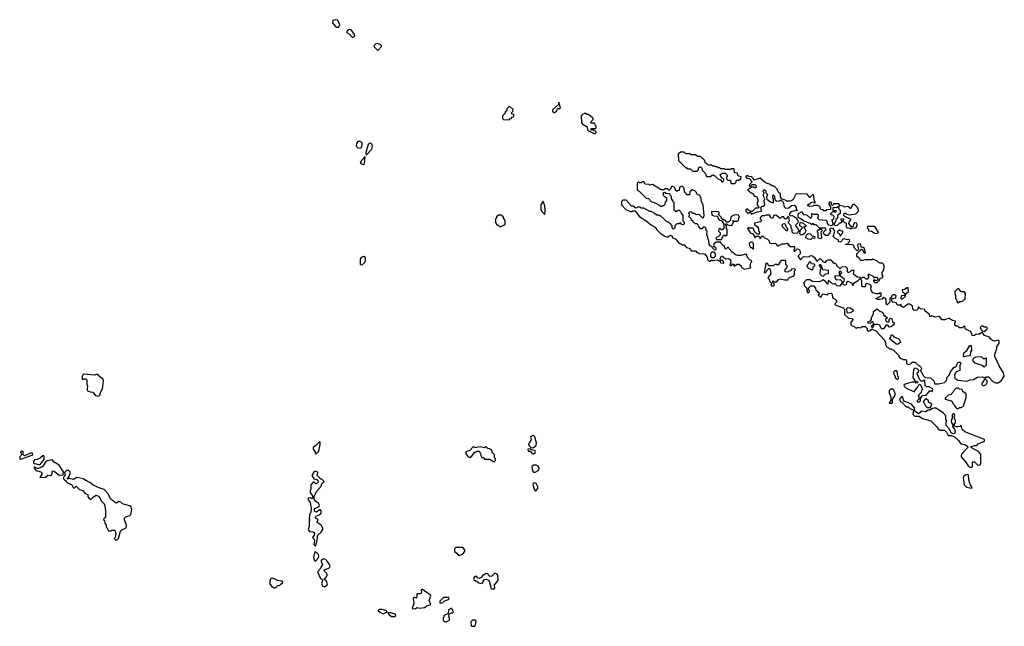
# Model space of a CAD drawing. Extents: x 2701205 to 2963787, y 496209 to 720276.
# Tile 7 of 154: x 2734100 to 2745357, y 641110 to 648042. Entities that reach past the tile are written whole.
import ezdxf

# ---------------------------------------------------------------- set-up
doc = ezdxf.new("R2010")
doc.units = 0

msp = doc.modelspace()

# ---------------------------------------------------------------- linework, layer by layer
at = {"layer": '0CON05XD'}
for points in [[(2737725, 647957), (2737745, 647958), (2737758, 647972), (2737760, 647985), (2737739, 648039), (2737705, 648042), (2737680, 648035), (2737678, 648008), (2737708, 647968), (2737725, 647957)], [(2737905, 647840), (2737930, 647855), (2737928, 647875), (2737888, 647925), (2737875, 647930), (2737854, 647926), (2737838, 647905), (2737840, 647895), (2737865, 647880), (2737905, 647840)], [(2738195, 647692), (2738238, 647735), (2738238, 647745), (2738226, 647755), (2738195, 647770), (2738172, 647765), (2738150, 647745), (2738155, 647730), (2738195, 647692)], [(2740205, 646980), (2740215, 646982), (2740235, 646993), (2740254, 647026), (2740275, 647027), (2740283, 647035), (2740265, 647100), (2740260, 647075), (2740197, 647015), (2740193, 646993), (2740205, 646980)], [(2739695, 646900), (2739702, 646908), (2739718, 646912), (2739732, 646928), (2739750, 646935), (2739748, 646958), (2739732, 646962), (2739720, 646975), (2739738, 646992), (2739740, 647015), (2739705, 647050), (2739692, 647048), (2739670, 647025), (2739668, 647002), (2739652, 646988), (2739648, 646972), (2739620, 646945), (2739620, 646915), (2739632, 646902), (2739695, 646900)], [(2740675, 646740), (2740690, 646755), (2740688, 646768), (2740672, 646772), (2740665, 646780), (2740635, 646780), (2740630, 646785), (2740635, 646800), (2740685, 646800), (2740690, 646805), (2740690, 646825), (2740682, 646832), (2740678, 646848), (2740665, 646860), (2740635, 646860), (2740630, 646865), (2740632, 646878), (2740658, 646902), (2740658, 646918), (2740645, 646930), (2740632, 646932), (2740605, 646960), (2740585, 646960), (2740575, 646970), (2740555, 646970), (2740548, 646962), (2740535, 646960), (2740520, 646945), (2740522, 646862), (2740542, 646842), (2740558, 646838), (2740588, 646818), (2740590, 646785), (2740602, 646772), (2740675, 646740)], [(2737995, 646573), (2738012, 646588), (2738016, 646626), (2738010, 646640), (2737984, 646656), (2737964, 646646), (2737952, 646628), (2737947, 646597), (2737965, 646580), (2737995, 646573)], [(2738065, 646500), (2738126, 646564), (2738133, 646595), (2738130, 646615), (2738115, 646630), (2738095, 646629), (2738084, 646615), (2738058, 646525), (2738060, 646500), (2738065, 646500)], [(2742275, 646170), (2742290, 646185), (2742290, 646205), (2742295, 646210), (2742325, 646210), (2742335, 646220), (2742345, 646220), (2742350, 646245), (2742320, 646255), (2742310, 646265), (2742305, 646290), (2742272, 646292), (2742270, 646335), (2742265, 646340), (2742235, 646340), (2742225, 646330), (2742165, 646330), (2742155, 646340), (2742115, 646340), (2742105, 646350), (2742085, 646350), (2742075, 646360), (2742055, 646360), (2742048, 646368), (2742025, 646370), (2742015, 646380), (2741975, 646380), (2741942, 646402), (2741928, 646438), (2741885, 646480), (2741855, 646480), (2741825, 646500), (2741775, 646500), (2741765, 646510), (2741725, 646510), (2741713, 646513), (2741695, 646530), (2741655, 646530), (2741630, 646505), (2741632, 646432), (2741715, 646350), (2741728, 646348), (2741735, 646340), (2741768, 646338), (2741795, 646310), (2741845, 646310), (2741860, 646325), (2741862, 646348), (2741872, 646358), (2741885, 646360), (2741900, 646345), (2741902, 646322), (2741938, 646288), (2741952, 646252), (2741995, 646250), (2742025, 646268), (2742049, 646259), (2742082, 646222), (2742108, 646218), (2742118, 646208), (2742125, 646190), (2742135, 646190), (2742150, 646205), (2742150, 646225), (2742132, 646232), (2742115, 646250), (2742108, 646272), (2742133, 646287), (2742165, 646290), (2742190, 646265), (2742188, 646252), (2742180, 646245), (2742182, 646222), (2742195, 646210), (2742228, 646208), (2742232, 646172), (2742275, 646170)], [(2738035, 646388), (2738043, 646397), (2738050, 646480), (2737994, 646415), (2738003, 646395), (2738035, 646388)], [(2742385, 645192), (2742460, 645205), (2742450, 645235), (2742460, 645265), (2742470, 645275), (2742468, 645288), (2742450, 645295), (2742420, 645325), (2742408, 645358), (2742385, 645360), (2742343, 645347), (2742307, 645347), (2742293, 645353), (2742241, 645391), (2742210, 645425), (2742205, 645440), (2742192, 645438), (2742175, 645420), (2742160, 645435), (2742158, 645458), (2742145, 645460), (2742120, 645485), (2742115, 645500), (2742065, 645500), (2742035, 645480), (2742032, 645452), (2742045, 645450), (2742060, 645435), (2742060, 645415), (2742055, 645410), (2742042, 645412), (2742020, 645435), (2742018, 645448), (2741995, 645458), (2741983, 645475), (2741980, 645515), (2741957, 645587), (2741958, 645625), (2741950, 645635), (2741950, 645655), (2741935, 645670), (2741915, 645670), (2741898, 645652), (2741882, 645652), (2741862, 645682), (2741858, 645698), (2741845, 645710), (2741825, 645710), (2741818, 645718), (2741802, 645722), (2741798, 645738), (2741782, 645752), (2741778, 645768), (2741752, 645792), (2741760, 645815), (2741752, 645822), (2741750, 645835), (2741765, 645850), (2741778, 645848), (2741792, 645832), (2741815, 645830), (2741825, 645820), (2741868, 645818), (2741905, 645780), (2741918, 645782), (2741926, 645804), (2741913, 645923), (2741890, 645975), (2741890, 646005), (2741882, 646012), (2741878, 646028), (2741868, 646038), (2741852, 646042), (2741842, 646052), (2741838, 646068), (2741818, 646088), (2741802, 646092), (2741795, 646100), (2741782, 646098), (2741760, 646075), (2741758, 646042), (2741725, 646040), (2741718, 646058), (2741700, 646075), (2741698, 646118), (2741675, 646140), (2741642, 646128), (2741638, 646092), (2741622, 646088), (2741615, 646080), (2741602, 646092), (2741588, 646128), (2741572, 646132), (2741565, 646140), (2741552, 646138), (2741538, 646102), (2741525, 646090), (2741505, 646110), (2741475, 646110), (2741465, 646100), (2741435, 646100), (2741335, 646160), (2741305, 646150), (2741295, 646160), (2741252, 646162), (2741235, 646190), (2741215, 646190), (2741205, 646180), (2741185, 646180), (2741175, 646190), (2741160, 646175), (2741160, 646095), (2741182, 646082), (2741262, 646002), (2741288, 645998), (2741322, 645962), (2741348, 645958), (2741352, 645952), (2741408, 645928), (2741425, 645910), (2741445, 645910), (2741452, 645918), (2741465, 645920), (2741480, 645935), (2741482, 645958), (2741500, 645975), (2741498, 646008), (2741482, 646012), (2741460, 646035), (2741462, 646068), (2741475, 646070), (2741485, 646060), (2741528, 646058), (2741532, 646042), (2741550, 646025), (2741550, 645995), (2741558, 645988), (2741560, 645975), (2741580, 645955), (2741580, 645875), (2741605, 645850), (2741635, 645870), (2741658, 645848), (2741662, 645832), (2741680, 645805), (2741680, 645745), (2741698, 645728), (2741698, 645712), (2741685, 645700), (2741672, 645702), (2741655, 645720), (2741642, 645718), (2741635, 645710), (2741612, 645708), (2741592, 645688), (2741590, 645665), (2741575, 645650), (2741560, 645665), (2741560, 645685), (2741550, 645695), (2741550, 645705), (2741532, 645712), (2741518, 645728), (2741505, 645730), (2741425, 645800), (2741415, 645800), (2741405, 645810), (2741385, 645810), (2741375, 645820), (2741365, 645820), (2741345, 645840), (2741332, 645842), (2741325, 645850), (2741305, 645850), (2741235, 645890), (2741205, 645890), (2741195, 645900), (2741165, 645900), (2741158, 645892), (2741145, 645890), (2741115, 645910), (2741095, 645910), (2741035, 645980), (2740995, 645980), (2740980, 645965), (2740980, 645925), (2741030, 645875), (2741068, 645858), (2741075, 645850), (2741105, 645850), (2741115, 645860), (2741138, 645858), (2741185, 645790), (2741195, 645790), (2741215, 645770), (2741227, 645767), (2741245, 645750), (2741255, 645750), (2741323, 645693), (2741355, 645680), (2741375, 645660), (2741380, 645645), (2741420, 645605), (2741475, 645570), (2741495, 645560), (2741515, 645560), (2741535, 645580), (2741545, 645580), (2741558, 645568), (2741560, 645555), (2741600, 645535), (2741635, 645490), (2741668, 645478), (2741675, 645470), (2741698, 645468), (2741725, 645440), (2741755, 645430), (2741782, 645402), (2741825, 645400), (2741842, 645382), (2741858, 645378), (2741865, 645370), (2741928, 645368), (2741958, 645328), (2741962, 645302), (2741985, 645280), (2742015, 645300), (2742025, 645290), (2742075, 645300), (2742108, 645278), (2742112, 645262), (2742145, 645260), (2742150, 645265), (2742148, 645278), (2742135, 645290), (2742112, 645292), (2742110, 645315), (2742125, 645340), (2742135, 645340), (2742155, 645322), (2742175, 645310), (2742202, 645312), (2742228, 645298), (2742232, 645265), (2742220, 645245), (2742222, 645232), (2742238, 645232), (2742245, 645250), (2742268, 645248), (2742260, 645235), (2742265, 645230), (2742275, 645230), (2742303, 645247), (2742325, 645250), (2742348, 645228), (2742352, 645212), (2742385, 645192)], [(2743905, 645040), (2743930, 645065), (2743932, 645078), (2743942, 645088), (2743970, 645095), (2743967, 645117), (2743960, 645125), (2743960, 645155), (2743980, 645185), (2743982, 645225), (2743977, 645247), (2743965, 645260), (2743935, 645260), (2743928, 645268), (2743915, 645270), (2743900, 645285), (2743862, 645302), (2743855, 645310), (2743845, 645300), (2743765, 645300), (2743735, 645290), (2743712, 645292), (2743700, 645315), (2743670, 645335), (2743672, 645368), (2743725, 645420), (2743738, 645408), (2743742, 645392), (2743755, 645380), (2743770, 645380), (2743758, 645428), (2743745, 645440), (2743722, 645442), (2743718, 645478), (2743695, 645480), (2743680, 645465), (2743690, 645415), (2743675, 645400), (2743645, 645430), (2743637, 645457), (2743625, 645470), (2743542, 645472), (2743542, 645478), (2743565, 645480), (2743580, 645495), (2743582, 645508), (2743590, 645515), (2743585, 645530), (2743565, 645528), (2743525, 645538), (2743505, 645530), (2743500, 645515), (2743485, 645500), (2743462, 645502), (2743460, 645525), (2743425, 645542), (2743402, 645565), (2743420, 645625), (2743400, 645655), (2743385, 645660), (2743370, 645655), (2743360, 645645), (2743368, 645625), (2743362, 645605), (2743335, 645578), (2743315, 645578), (2743297, 645587), (2743288, 645605), (2743300, 645630), (2743320, 645645), (2743315, 645660), (2743245, 645660), (2743205, 645700), (2743185, 645700), (2743175, 645710), (2743162, 645708), (2743155, 645700), (2743145, 645710), (2743062, 645742), (2743047, 645757), (2743002, 645782), (2743000, 645815), (2743010, 645830), (2743045, 645850), (2743052, 645822), (2743065, 645812), (2743085, 645818), (2743105, 645810), (2743145, 645770), (2743160, 645805), (2743150, 645815), (2743162, 645828), (2743175, 645820), (2743225, 645820), (2743230, 645795), (2743222, 645775), (2743235, 645760), (2743315, 645750), (2743330, 645735), (2743332, 645712), (2743345, 645700), (2743385, 645692), (2743400, 645705), (2743390, 645755), (2743408, 645772), (2743410, 645795), (2743395, 645810), (2743372, 645812), (2743370, 645825), (2743395, 645850), (2743415, 645850), (2743425, 645840), (2743440, 645855), (2743435, 645860), (2743402, 645862), (2743402, 645898), (2743445, 645900), (2743452, 645908), (2743465, 645910), (2743470, 645905), (2743462, 645898), (2743460, 645885), (2743480, 645865), (2743482, 645828), (2743450, 645805), (2743450, 645775), (2743432, 645758), (2743430, 645745), (2743410, 645715), (2743412, 645702), (2743423, 645693), (2743448, 645692), (2743475, 645720), (2743485, 645720), (2743498, 645732), (2743500, 645745), (2743492, 645752), (2743490, 645765), (2743515, 645770), (2743520, 645755), (2743512, 645748), (2743510, 645735), (2743548, 645718), (2743550, 645675), (2743560, 645665), (2743595, 645660), (2743605, 645652), (2743615, 645660), (2743660, 645665), (2743678, 645695), (2743668, 645718), (2743645, 645720), (2743633, 645707), (2743628, 645682), (2743612, 645672), (2743580, 645715), (2743582, 645728), (2743608, 645758), (2743532, 645792), (2743520, 645805), (2743525, 645830), (2743545, 645830), (2743555, 645820), (2743585, 645812), (2743658, 645822), (2743690, 645855), (2743690, 645865), (2743678, 645898), (2743645, 645930), (2743625, 645930), (2743595, 645880), (2743588, 645898), (2743567, 645907), (2743535, 645900), (2743527, 645907), (2743475, 645920), (2743465, 645940), (2743405, 645940), (2743398, 645922), (2743385, 645920), (2743380, 645925), (2743380, 645955), (2743355, 645960), (2743350, 645935), (2743370, 645905), (2743368, 645872), (2743325, 645870), (2743315, 645860), (2743295, 645860), (2743285, 645870), (2743262, 645872), (2743250, 645885), (2743250, 645905), (2743225, 645920), (2743175, 645920), (2743167, 645913), (2743135, 645908), (2743110, 645915), (2743110, 645925), (2743125, 645940), (2743135, 645940), (2743148, 645952), (2743175, 645960), (2743185, 645950), (2743198, 645952), (2743183, 645983), (2743180, 646035), (2743175, 646040), (2743165, 646040), (2743135, 646010), (2743105, 646050), (2743025, 646052), (2742973, 646047), (2742942, 645988), (2742925, 645972), (2742905, 645967), (2742865, 645970), (2742855, 645980), (2742812, 645992), (2742800, 646015), (2742800, 646055), (2742785, 646060), (2742770, 646075), (2742760, 646105), (2742725, 646140), (2742705, 646140), (2742672, 646162), (2742625, 646178), (2742565, 646230), (2742495, 646210), (2742490, 646225), (2742468, 646248), (2742435, 646250), (2742428, 646258), (2742415, 646260), (2742400, 646255), (2742400, 646245), (2742413, 646233), (2742448, 646228), (2742455, 646210), (2742470, 646195), (2742468, 646182), (2742442, 646158), (2742440, 646145), (2742455, 646140), (2742475, 646160), (2742505, 646160), (2742520, 646145), (2742518, 646122), (2742505, 646120), (2742495, 646130), (2742465, 646130), (2742448, 646112), (2742435, 646110), (2742420, 646095), (2742438, 646088), (2742462, 646062), (2742478, 646058), (2742500, 646025), (2742527, 646017), (2742540, 645985), (2742540, 645965), (2742530, 645955), (2742530, 645925), (2742548, 645908), (2742550, 645895), (2742545, 645890), (2742512, 645888), (2742475, 645850), (2742452, 645852), (2742415, 645880), (2742402, 645868), (2742400, 645855), (2742425, 645830), (2742438, 645832), (2742445, 645840), (2742458, 645838), (2742465, 645820), (2742533, 645847), (2742580, 645855), (2742572, 645898), (2742588, 645912), (2742607, 645913), (2742618, 645925), (2742612, 645975), (2742620, 645995), (2742602, 646025), (2742603, 646047), (2742610, 646055), (2742608, 646068), (2742600, 646075), (2742605, 646100), (2742615, 646100), (2742630, 646085), (2742632, 646062), (2742650, 646045), (2742640, 646015), (2742642, 645992), (2742685, 645962), (2742715, 645950), (2742720, 645955), (2742720, 645995), (2742710, 646005), (2742710, 646035), (2742715, 646040), (2742730, 646025), (2742732, 645982), (2742755, 645968), (2742785, 645972), (2742795, 645980), (2742808, 645978), (2742828, 645958), (2742840, 645905), (2742855, 645890), (2742895, 645892), (2742925, 645920), (2742955, 645922), (2742967, 645917), (2742977, 645897), (2742980, 645870), (2742990, 645865), (2742985, 645860), (2742975, 645870), (2742962, 645858), (2742915, 645848), (2742902, 645825), (2742902, 645812), (2742912, 645802), (2742933, 645803), (2742954, 645794), (2742980, 645775), (2742985, 645760), (2743000, 645745), (2742998, 645722), (2742975, 645700), (2742970, 645685), (2742998, 645658), (2743000, 645645), (2743010, 645635), (2742988, 645602), (2742945, 645600), (2742933, 645613), (2742930, 645645), (2742920, 645655), (2742920, 645685), (2742888, 645718), (2742888, 645732), (2742900, 645745), (2742895, 645790), (2742882, 645788), (2742870, 645775), (2742870, 645765), (2742855, 645762), (2742840, 645775), (2742835, 645790), (2742815, 645790), (2742795, 645772), (2742745, 645808), (2742720, 645805), (2742720, 645795), (2742705, 645772), (2742682, 645782), (2742675, 645810), (2742635, 645810), (2742615, 645800), (2742585, 645800), (2742562, 645775), (2742580, 645745), (2742568, 645732), (2742502, 645718), (2742502, 645702), (2742537, 645677), (2742547, 645657), (2742548, 645628), (2742560, 645615), (2742555, 645590), (2742532, 645592), (2742502, 645622), (2742485, 645660), (2742445, 645660), (2742432, 645668), (2742422, 645655), (2742452, 645612), (2742462, 645602), (2742478, 645598), (2742498, 645578), (2742505, 645550), (2742522, 645568), (2742545, 645570), (2742558, 645558), (2742565, 645540), (2742578, 645552), (2742582, 645568), (2742595, 645570), (2742612, 645552), (2742650, 645535), (2742665, 645520), (2742675, 645490), (2742693, 645483), (2742737, 645487), (2742765, 645460), (2742775, 645460), (2742785, 645470), (2742807, 645473), (2742815, 645480), (2742845, 645480), (2742875, 645490), (2742905, 645450), (2742955, 645450), (2742960, 645445), (2742960, 645425), (2742950, 645415), (2742955, 645390), (2742988, 645422), (2743005, 645420), (2743017, 645407), (2743022, 645395), (2743022, 645368), (2743000, 645345), (2743000, 645335), (2743025, 645300), (2743063, 645337), (2743125, 645332), (2743143, 645347), (2743165, 645342), (2743186, 645326), (2743208, 645288), (2743222, 645288), (2743245, 645310), (2743255, 645310), (2743293, 645273), (2743315, 645270), (2743325, 645290), (2743345, 645298), (2743375, 645298), (2743405, 645260), (2743425, 645260), (2743440, 645245), (2743440, 645235), (2743475, 645200), (2743488, 645202), (2743495, 645220), (2743542, 645222), (2743562, 645202), (2743560, 645165), (2743573, 645153), (2743597, 645163), (2743615, 645180), (2743635, 645180), (2743630, 645135), (2743648, 645128), (2743675, 645102), (2743705, 645100), (2743715, 645090), (2743728, 645092), (2743735, 645100), (2743755, 645100), (2743775, 645080), (2743795, 645082), (2743810, 645095), (2743808, 645108), (2743800, 645115), (2743805, 645140), (2743812, 645132), (2743845, 645120), (2743860, 645105), (2743865, 645090), (2743875, 645100), (2743905, 645100), (2743910, 645075), (2743898, 645062), (2743885, 645060), (2743875, 645070), (2743860, 645065), (2743860, 645055), (2743875, 645040), (2743905, 645040)], [(2740105, 645818), (2740109, 645865), (2740104, 645915), (2740085, 645970), (2740060, 645925), (2740057, 645875), (2740073, 645845), (2740105, 645818)], [(2742125, 645530), (2742145, 645580), (2742165, 645580), (2742175, 645570), (2742190, 645585), (2742190, 645645), (2742180, 645655), (2742180, 645685), (2742170, 645695), (2742172, 645708), (2742185, 645710), (2742195, 645700), (2742235, 645690), (2742248, 645702), (2742250, 645715), (2742260, 645725), (2742260, 645740), (2742252, 645742), (2742252, 645748), (2742258, 645748), (2742260, 645740), (2742305, 645740), (2742318, 645752), (2742320, 645775), (2742330, 645785), (2742317, 645807), (2742295, 645812), (2742265, 645810), (2742232, 645788), (2742228, 645752), (2742205, 645730), (2742185, 645730), (2742165, 645750), (2742152, 645752), (2742122, 645772), (2742120, 645785), (2742090, 645815), (2742092, 645828), (2742100, 645835), (2742088, 645848), (2742015, 645850), (2742010, 645845), (2742014, 645814), (2742035, 645800), (2742078, 645798), (2742080, 645775), (2742102, 645752), (2742128, 645748), (2742130, 645735), (2742150, 645705), (2742150, 645665), (2742135, 645640), (2742122, 645642), (2742105, 645660), (2742092, 645648), (2742090, 645625), (2742110, 645605), (2742107, 645583), (2742085, 645560), (2742072, 645558), (2742060, 645545), (2742065, 645530), (2742125, 645530)], [(2739605, 645680), (2739637, 645693), (2739650, 645705), (2739652, 645735), (2739647, 645757), (2739630, 645775), (2739630, 645785), (2739605, 645810), (2739575, 645810), (2739552, 645788), (2739550, 645775), (2739540, 645765), (2739540, 645725), (2739555, 645700), (2739565, 645700), (2739585, 645680), (2739605, 645680)], [(2742875, 645630), (2742865, 645630), (2742820, 645675), (2742818, 645695), (2742825, 645710), (2742845, 645712), (2742852, 645705), (2742863, 645673), (2742880, 645655), (2742875, 645630)], [(2743035, 645580), (2743020, 645595), (2743028, 645642), (2743050, 645665), (2743035, 645680), (2743020, 645685), (2743018, 645705), (2743025, 645730), (2743058, 645718), (2743090, 645685), (2743085, 645670), (2743075, 645680), (2743060, 645675), (2743078, 645658), (2743088, 645635), (2743077, 645603), (2743055, 645582), (2743035, 645580)], [(2743145, 645532), (2743114, 645534), (2743088, 645548), (2743090, 645575), (2743115, 645600), (2743137, 645597), (2743162, 645572), (2743190, 645565), (2743188, 645542), (2743165, 645550), (2743145, 645532)], [(2743255, 645540), (2743230, 645545), (2743230, 645605), (2743220, 645615), (2743222, 645628), (2743245, 645650), (2743265, 645650), (2743280, 645635), (2743260, 645615), (2743268, 645555), (2743255, 645540)], [(2743485, 645570), (2743492, 645588), (2743510, 645605), (2743510, 645625), (2743485, 645630), (2743475, 645640), (2743450, 645625), (2743450, 645605), (2743468, 645598), (2743485, 645570)], [(2743905, 645600), (2743920, 645615), (2743902, 645632), (2743900, 645645), (2743875, 645680), (2743792, 645678), (2743790, 645665), (2743800, 645655), (2743805, 645630), (2743837, 645627), (2743875, 645602), (2743905, 645600)], [(2742485, 645420), (2742490, 645425), (2742490, 645485), (2742475, 645500), (2742455, 645500), (2742440, 645485), (2742443, 645463), (2742455, 645440), (2742465, 645440), (2742485, 645420)], [(2742035, 645320), (2742015, 645320), (2742000, 645335), (2742000, 645365), (2742015, 645390), (2742038, 645388), (2742052, 645362), (2742052, 645338), (2742035, 645320)], [(2738015, 645240), (2738045, 645270), (2738052, 645288), (2738052, 645325), (2738035, 645338), (2738004, 645326), (2737993, 645305), (2737993, 645243), (2738015, 645240)], [(2742725, 645000), (2742730, 645015), (2742710, 645035), (2742712, 645058), (2742728, 645048), (2742755, 645048), (2742775, 645072), (2742795, 645082), (2742845, 645070), (2742885, 645070), (2742890, 645085), (2742905, 645100), (2742947, 645113), (2742960, 645125), (2742958, 645172), (2742970, 645185), (2742957, 645197), (2742925, 645190), (2742918, 645172), (2742895, 645170), (2742882, 645158), (2742852, 645162), (2742850, 645185), (2742870, 645205), (2742878, 645225), (2742860, 645245), (2742860, 645285), (2742855, 645290), (2742805, 645290), (2742780, 645255), (2742778, 645242), (2742755, 645240), (2742745, 645248), (2742712, 645228), (2742665, 645230), (2742648, 645258), (2742635, 645260), (2742630, 645255), (2742610, 645155), (2742627, 645153), (2742640, 645165), (2742642, 645178), (2742665, 645200), (2742678, 645198), (2742687, 645143), (2742678, 645122), (2742652, 645095), (2742672, 645065), (2742675, 645050), (2742690, 645035), (2742690, 645005), (2742695, 645000), (2742725, 645000)], [(2743155, 645182), (2743170, 645195), (2743170, 645215), (2743190, 645235), (2743190, 645245), (2743185, 645250), (2743152, 645252), (2743150, 645265), (2743135, 645280), (2743122, 645268), (2743118, 645252), (2743102, 645238), (2743100, 645225), (2743108, 645218), (2743110, 645205), (2743155, 645182)], [(2744562, 643882), (2744605, 643882), (2744672, 643898), (2744695, 643920), (2744703, 643957), (2744725, 643980), (2744742, 644018), (2744785, 644070), (2744795, 644070), (2744810, 644085), (2744822, 644118), (2744835, 644130), (2744848, 644128), (2744860, 644115), (2744858, 644102), (2744850, 644095), (2744850, 644035), (2744805, 644020), (2744787, 643983), (2744792, 643945), (2744825, 643922), (2744925, 643912), (2744965, 643927), (2745005, 643932), (2745052, 643958), (2745105, 643960), (2745135, 643950), (2745148, 643962), (2745165, 643962), (2745175, 643960), (2745225, 643908), (2745255, 643893), (2745285, 643893), (2745322, 643915), (2745357, 643967), (2745348, 644008), (2745300, 644085), (2745247, 644195), (2745247, 644215), (2745272, 644285), (2745272, 644305), (2745300, 644345), (2745298, 644368), (2745285, 644380), (2745245, 644368), (2745225, 644374), (2745200, 644395), (2745186, 644416), (2745130, 644435), (2745105, 644470), (2745067, 644443), (2745035, 644448), (2745015, 644433), (2744995, 644430), (2744975, 644480), (2744921, 644501), (2744910, 644515), (2744905, 644540), (2744893, 644537), (2744875, 644520), (2744845, 644520), (2744825, 644540), (2744805, 644540), (2744792, 644552), (2744790, 644575), (2744800, 644585), (2744798, 644598), (2744763, 644603), (2744727, 644627), (2744714, 644626), (2744676, 644614), (2744645, 644612), (2744615, 644650), (2744565, 644642), (2744525, 644660), (2744515, 644650), (2744505, 644650), (2744500, 644675), (2744452, 644712), (2744450, 644730), (2744398, 644738), (2744375, 644760), (2744370, 644735), (2744358, 644722), (2744325, 644720), (2744313, 644733), (2744308, 644768), (2744275, 644790), (2744255, 644790), (2744205, 644752), (2744180, 644765), (2744175, 644790), (2744165, 644780), (2744135, 644780), (2744120, 644805), (2744083, 644813), (2744070, 644835), (2744072, 644858), (2744118, 644862), (2744120, 644885), (2744105, 644900), (2744085, 644898), (2744070, 644885), (2744068, 644872), (2744050, 644855), (2744047, 644813), (2744015, 644780), (2744008, 644805), (2744008, 644845), (2743998, 644858), (2743982, 644862), (2743975, 644870), (2743955, 644850), (2743935, 644843), (2743904, 644844), (2743890, 644855), (2743935, 644880), (2743948, 644882), (2743948, 644918), (2743935, 644920), (2743925, 644910), (2743895, 644908), (2743852, 644922), (2743833, 644953), (2743832, 644975), (2743840, 644995), (2743825, 645018), (2743782, 645028), (2743770, 645015), (2743765, 644990), (2743735, 644990), (2743730, 644995), (2743728, 645058), (2743715, 645080), (2743705, 645080), (2743680, 645055), (2743632, 645028), (2743625, 645000), (2743618, 645028), (2743575, 645050), (2743565, 645050), (2743552, 645038), (2743548, 645012), (2743535, 645008), (2743522, 645012), (2743512, 645022), (2743510, 645035), (2743528, 645052), (2743530, 645075), (2743480, 645115), (2743480, 645125), (2743498, 645155), (2743485, 645170), (2743470, 645165), (2743468, 645112), (2743420, 645115), (2743420, 645095), (2743435, 645070), (2743482, 645072), (2743500, 645055), (2743498, 645032), (2743472, 644998), (2743445, 645000), (2743430, 645015), (2743425, 645030), (2743415, 645020), (2743393, 645023), (2743355, 645060), (2743342, 645058), (2743340, 645025), (2743335, 645020), (2743320, 645035), (2743318, 645048), (2743285, 645070), (2743245, 645048), (2743165, 645052), (2743132, 645068), (2743095, 645070), (2743060, 645035), (2743070, 645025), (2743070, 645005), (2743100, 644975), (2743100, 644935), (2743112, 644922), (2743130, 644935), (2743130, 644945), (2743120, 644955), (2743122, 644978), (2743145, 645000), (2743175, 645000), (2743200, 644975), (2743203, 644953), (2743212, 644942), (2743225, 644930), (2743238, 644928), (2743240, 644905), (2743230, 644895), (2743265, 644870), (2743270, 644895), (2743285, 644910), (2743335, 644900), (2743348, 644912), (2743378, 644918), (2743390, 644905), (2743392, 644862), (2743425, 644850), (2743440, 644835), (2743440, 644815), (2743420, 644795), (2743422, 644782), (2743515, 644750), (2743530, 644735), (2743530, 644675), (2743575, 644630), (2743617, 644627), (2743630, 644615), (2743603, 644587), (2743602, 644555), (2743612, 644542), (2743635, 644540), (2743655, 644520), (2743675, 644520), (2743685, 644528), (2743715, 644520), (2743733, 644537), (2743765, 644538), (2743790, 644515), (2743790, 644495), (2743805, 644480), (2743812, 644488), (2743825, 644490), (2743845, 644510), (2743852, 644502), (2743887, 644487), (2743990, 644375), (2743990, 644365), (2744000, 644355), (2744000, 644325), (2744008, 644318), (2744012, 644302), (2744028, 644298), (2744045, 644280), (2744065, 644280), (2744072, 644272), (2744085, 644270), (2744150, 644205), (2744150, 644195), (2744172, 644172), (2744188, 644168), (2744195, 644160), (2744228, 644158), (2744240, 644145), (2744240, 644115), (2744245, 644110), (2744265, 644102), (2744285, 644110), (2744305, 644130), (2744338, 644128), (2744375, 644090), (2744385, 644090), (2744408, 644068), (2744412, 644055), (2744400, 644025), (2744415, 644010), (2744430, 643975), (2744452, 643952), (2744515, 643948), (2744550, 643915), (2744562, 643882)], [(2743285, 645110), (2743312, 645138), (2743348, 645142), (2743347, 645177), (2743282, 645182), (2743280, 645205), (2743272, 645212), (2743270, 645225), (2743255, 645240), (2743245, 645240), (2743240, 645235), (2743260, 645205), (2743258, 645192), (2743250, 645185), (2743248, 645138), (2743270, 645115), (2743285, 645110)], [(2744185, 644850), (2744192, 644858), (2744208, 644862), (2744228, 644882), (2744232, 644908), (2744260, 644935), (2744258, 644978), (2744245, 644980), (2744215, 644960), (2744190, 644955), (2744192, 644932), (2744220, 644915), (2744220, 644895), (2744215, 644890), (2744182, 644888), (2744170, 644855), (2744185, 644850)], [(2744835, 644810), (2744848, 644822), (2744867, 644823), (2744890, 644835), (2744908, 644852), (2744912, 644915), (2744902, 644932), (2744863, 644933), (2744838, 644968), (2744825, 644970), (2744792, 644938), (2744790, 644905), (2744800, 644895), (2744800, 644855), (2744810, 644845), (2744813, 644823), (2744822, 644812), (2744835, 644810)], [(2743565, 644690), (2743560, 644695), (2743558, 644742), (2743568, 644752), (2743595, 644750), (2743630, 644725), (2743628, 644712), (2743595, 644692), (2743565, 644690)], [(2743975, 644510), (2743955, 644510), (2743945, 644520), (2743935, 644550), (2743915, 644560), (2743860, 644560), (2743860, 644545), (2743845, 644520), (2743840, 644545), (2743860, 644560), (2743858, 644588), (2743842, 644588), (2743825, 644570), (2743800, 644575), (2743800, 644595), (2743828, 644602), (2743840, 644615), (2743840, 644635), (2743860, 644685), (2743862, 644708), (2743905, 644740), (2743927, 644717), (2743959, 644699), (2743972, 644685), (2743975, 644670), (2743985, 644660), (2743995, 644660), (2744020, 644635), (2744000, 644615), (2744000, 644605), (2744015, 644590), (2744035, 644590), (2744042, 644598), (2744042, 644618), (2744055, 644630), (2744070, 644625), (2744080, 644595), (2744100, 644575), (2744090, 644555), (2744065, 644532), (2744045, 644530), (2744025, 644550), (2744005, 644550), (2743975, 644510)], [(2745125, 644480), (2745160, 644505), (2745160, 644525), (2745155, 644530), (2745125, 644530), (2745115, 644540), (2745095, 644540), (2745082, 644525), (2745090, 644505), (2745112, 644482), (2745125, 644480)], [(2744135, 644332), (2744115, 644338), (2744052, 644392), (2744050, 644405), (2744060, 644415), (2744062, 644438), (2744075, 644440), (2744095, 644420), (2744145, 644400), (2744160, 644385), (2744170, 644355), (2744135, 644332)], [(2744895, 644190), (2744890, 644195), (2744893, 644237), (2744929, 644261), (2744962, 644318), (2744978, 644318), (2744982, 644265), (2744970, 644245), (2744968, 644202), (2744905, 644192), (2744895, 644190)], [(2745125, 644070), (2745105, 644090), (2745025, 644118), (2745002, 644145), (2745002, 644165), (2745011, 644179), (2745035, 644190), (2745075, 644192), (2745095, 644190), (2745115, 644170), (2745135, 644170), (2745148, 644178), (2745148, 644095), (2745125, 644070)], [(2744135, 643930), (2744150, 643945), (2744148, 643958), (2744140, 643965), (2744137, 644007), (2744128, 644028), (2744105, 644030), (2744090, 644015), (2744093, 643993), (2744110, 643965), (2744110, 643955), (2744135, 643930)], [(2744375, 643670), (2744400, 643685), (2744400, 643715), (2744422, 643748), (2744465, 643750), (2744505, 643800), (2744525, 643800), (2744537, 643793), (2744540, 643825), (2744497, 643847), (2744468, 643848), (2744452, 643862), (2744448, 643918), (2744435, 643920), (2744425, 643910), (2744405, 643910), (2744390, 643925), (2744360, 643995), (2744360, 644005), (2744378, 644022), (2744380, 644035), (2744357, 644057), (2744335, 644060), (2744320, 644045), (2744312, 643955), (2744332, 643922), (2744342, 643912), (2744358, 643908), (2744368, 643892), (2744345, 643890), (2744335, 643900), (2744305, 643900), (2744223, 643877), (2744210, 643865), (2744213, 643853), (2744230, 643835), (2744325, 643790), (2744370, 643845), (2744382, 643878), (2744398, 643868), (2744420, 643815), (2744410, 643805), (2744408, 643782), (2744372, 643748), (2744380, 643735), (2744380, 643705), (2744360, 643685), (2744360, 643675), (2744375, 643670)], [(2735005, 643740), (2735020, 643755), (2735020, 643775), (2735047, 643823), (2735060, 643915), (2735056, 643936), (2735015, 643962), (2734995, 643992), (2734955, 643980), (2734835, 643993), (2734825, 643987), (2734814, 643965), (2734813, 643933), (2734825, 643930), (2734835, 643938), (2734855, 643937), (2734867, 643925), (2734867, 643877), (2734877, 643855), (2734870, 643825), (2734873, 643805), (2734905, 643790), (2734937, 643787), (2734965, 643748), (2735005, 643740)], [(2745115, 643860), (2745125, 643862), (2745150, 643875), (2745160, 643895), (2745160, 643915), (2745135, 643940), (2745100, 643885), (2745100, 643875), (2745115, 643860)], [(2744075, 643660), (2744080, 643665), (2744078, 643702), (2744108, 643752), (2744108, 643775), (2744085, 643820), (2744055, 643820), (2744040, 643805), (2744040, 643775), (2744050, 643765), (2744053, 643743), (2744060, 643735), (2744060, 643695), (2744040, 643665), (2744045, 643660), (2744075, 643660)], [(2744835, 643600), (2744845, 643610), (2744865, 643610), (2744890, 643625), (2744920, 643725), (2744920, 643765), (2744882, 643792), (2744878, 643808), (2744868, 643818), (2744845, 643820), (2744835, 643830), (2744805, 643830), (2744782, 643808), (2744778, 643792), (2744745, 643760), (2744715, 643750), (2744682, 643718), (2744680, 643705), (2744750, 643685), (2744770, 643665), (2744770, 643655), (2744790, 643635), (2744790, 643625), (2744802, 643612), (2744815, 643600), (2744835, 643600)], [(2744965, 642928), (2744985, 642930), (2744992, 642938), (2744995, 642990), (2745015, 642988), (2745055, 642950), (2745080, 642955), (2745088, 642975), (2745088, 643075), (2745065, 643102), (2744990, 643145), (2744980, 643155), (2744980, 643165), (2745015, 643178), (2745042, 643178), (2745060, 643195), (2745130, 643225), (2745130, 643245), (2744905, 643332), (2744875, 643360), (2744865, 643410), (2744847, 643393), (2744825, 643388), (2744805, 643388), (2744782, 643402), (2744782, 643418), (2744800, 643435), (2744800, 643465), (2744790, 643475), (2744788, 643498), (2744780, 643505), (2744790, 643515), (2744785, 643540), (2744772, 643538), (2744762, 643528), (2744760, 643485), (2744748, 643465), (2744753, 643435), (2744770, 643415), (2744763, 643393), (2744788, 643358), (2744797, 643335), (2744793, 643317), (2744775, 643310), (2744750, 643320), (2744732, 643362), (2744693, 643403), (2744692, 643445), (2744698, 643455), (2744690, 643475), (2744690, 643515), (2744659, 643549), (2744595, 643592), (2744575, 643602), (2744555, 643602), (2744535, 643600), (2744505, 643580), (2744485, 643580), (2744455, 643562), (2744405, 643570), (2744396, 643554), (2744375, 643540), (2744332, 643572), (2744330, 643605), (2744295, 643650), (2744212, 643682), (2744203, 643693), (2744197, 643727), (2744185, 643738), (2744160, 643705), (2744170, 643675), (2744185, 643670), (2744235, 643620), (2744258, 643618), (2744275, 643600), (2744308, 643588), (2744318, 643578), (2744312, 643535), (2744335, 643510), (2744385, 643510), (2744423, 643483), (2744518, 643458), (2744585, 643390), (2744600, 643365), (2744625, 643350), (2744675, 643350), (2744697, 643327), (2744715, 643290), (2744752, 643292), (2744787, 643277), (2744832, 643235), (2744860, 643195), (2744907, 643187), (2744938, 643168), (2744940, 643155), (2744885, 643100), (2744865, 643070), (2744863, 643045), (2744918, 642985), (2744947, 642937), (2744965, 642928)], [(2744515, 643610), (2744528, 643648), (2744518, 643658), (2744502, 643662), (2744492, 643672), (2744490, 643685), (2744465, 643710), (2744453, 643707), (2744430, 643675), (2744438, 643668), (2744455, 643630), (2744475, 643610), (2744515, 643610)], [(2739965, 643148), (2739975, 643153), (2740004, 643176), (2740009, 643205), (2739990, 643275), (2739975, 643292), (2739965, 643292), (2739940, 643275), (2739947, 643245), (2739940, 643225), (2739918, 643195), (2739923, 643173), (2739942, 643152), (2739965, 643148)], [(2737495, 643080), (2737498, 643092), (2737515, 643108), (2737525, 643130), (2737536, 643186), (2737535, 643220), (2737515, 643208), (2737485, 643175), (2737454, 643155), (2737456, 643136), (2737478, 643105), (2737480, 643085), (2737495, 643080)], [(2739525, 642990), (2739540, 643005), (2739540, 643025), (2739530, 643035), (2739528, 643068), (2739500, 643095), (2739498, 643128), (2739482, 643132), (2739475, 643140), (2739452, 643142), (2739435, 643160), (2739425, 643160), (2739415, 643150), (2739365, 643160), (2739305, 643150), (2739298, 643158), (2739285, 643160), (2739245, 643120), (2739200, 643105), (2739200, 643085), (2739225, 643050), (2739245, 643038), (2739265, 643050), (2739305, 643100), (2739315, 643100), (2739328, 643112), (2739352, 643112), (2739370, 643085), (2739373, 643063), (2739385, 643040), (2739398, 643038), (2739415, 643020), (2739475, 643020), (2739482, 643012), (2739495, 643010), (2739512, 642992), (2739525, 642990)], [(2739975, 643082), (2739992, 643095), (2739997, 643105), (2739992, 643115), (2739945, 643130), (2739935, 643140), (2739910, 643135), (2739912, 643112), (2739935, 643110), (2739960, 643085), (2739975, 643082)], [(2734105, 643020), (2734125, 643022), (2734240, 643065), (2734250, 643075), (2734248, 643088), (2734225, 643090), (2734155, 643060), (2734140, 643075), (2734138, 643108), (2734113, 643107), (2734110, 643095), (2734118, 643088), (2734120, 643075), (2734117, 643063), (2734100, 643045), (2734100, 643025), (2734105, 643020)], [(2734335, 642958), (2734380, 643015), (2734380, 643055), (2734375, 643060), (2734365, 643060), (2734335, 643032), (2734300, 643015), (2734269, 643011), (2734257, 642995), (2734258, 642978), (2734265, 642970), (2734275, 642972), (2734315, 642958), (2734335, 642958)], [(2734332, 642812), (2734395, 642813), (2734423, 642837), (2734455, 642833), (2734465, 642838), (2734473, 642855), (2734470, 642875), (2734475, 642888), (2734495, 642883), (2734535, 642847), (2734555, 642838), (2734598, 642842), (2734600, 642875), (2734550, 642950), (2734495, 642987), (2734471, 643011), (2734415, 643002), (2734397, 642993), (2734376, 642954), (2734355, 642930), (2734345, 642930), (2734315, 642912), (2734303, 642913), (2734275, 642930), (2734260, 642925), (2734285, 642892), (2734340, 642875), (2734352, 642865), (2734358, 642855), (2734332, 642812)], [(2735215, 642100), (2735228, 642115), (2735252, 642198), (2735268, 642212), (2735316, 642235), (2735321, 642261), (2735300, 642325), (2735300, 642345), (2735315, 642360), (2735360, 642375), (2735371, 642389), (2735384, 642446), (2735375, 642474), (2735356, 642486), (2735275, 642509), (2735255, 642529), (2735235, 642537), (2735205, 642518), (2735195, 642522), (2735138, 642568), (2735113, 642625), (2735065, 642674), (2734998, 642698), (2734938, 642728), (2734902, 642755), (2734862, 642772), (2734827, 642797), (2734755, 642810), (2734715, 642787), (2734665, 642800), (2734642, 642792), (2734658, 642812), (2734680, 642865), (2734678, 642875), (2734660, 642890), (2734635, 642890), (2734612, 642868), (2734618, 642835), (2734600, 642815), (2734600, 642795), (2734615, 642780), (2734628, 642778), (2734630, 642765), (2734644, 642754), (2734696, 642726), (2734715, 642690), (2734728, 642692), (2734745, 642710), (2734782, 642675), (2734825, 642658), (2734847, 642627), (2734878, 642618), (2734880, 642595), (2734890, 642575), (2734915, 642560), (2734942, 642588), (2734975, 642608), (2735008, 642595), (2735033, 642543), (2735065, 642510), (2735072, 642492), (2735080, 642425), (2735080, 642355), (2735062, 642338), (2735060, 642325), (2735068, 642318), (2735075, 642290), (2735090, 642265), (2735090, 642245), (2735098, 642238), (2735115, 642200), (2735145, 642200), (2735155, 642210), (2735188, 642208), (2735198, 642165), (2735190, 642125), (2735180, 642115), (2735195, 642100), (2735215, 642100)], [(2739995, 642871), (2740034, 642896), (2740039, 642925), (2740023, 642943), (2740005, 642951), (2739975, 642951), (2739957, 642935), (2739964, 642885), (2739975, 642872), (2739995, 642871)], [(2737478, 642028), (2737485, 642030), (2737502, 642095), (2737508, 642152), (2737546, 642184), (2737568, 642225), (2737547, 642267), (2737500, 642295), (2737500, 642305), (2737510, 642315), (2737510, 642335), (2737495, 642340), (2737483, 642353), (2737485, 642370), (2737525, 642382), (2737542, 642398), (2737549, 642425), (2737535, 642443), (2737495, 642416), (2737477, 642417), (2737469, 642429), (2737472, 642458), (2737520, 642475), (2737528, 642495), (2737518, 642518), (2737473, 642545), (2737467, 642565), (2737468, 642595), (2737495, 642650), (2737550, 642715), (2737550, 642735), (2737580, 642765), (2737555, 642790), (2737542, 642792), (2737502, 642832), (2737508, 642868), (2737498, 642878), (2737465, 642880), (2737440, 642835), (2737464, 642794), (2737499, 642789), (2737509, 642779), (2737511, 642759), (2737495, 642738), (2737485, 642738), (2737465, 642758), (2737455, 642758), (2737428, 642725), (2737430, 642675), (2737420, 642665), (2737420, 642635), (2737445, 642610), (2737450, 642575), (2737445, 642570), (2737435, 642570), (2737425, 642580), (2737400, 642575), (2737400, 642555), (2737420, 642525), (2737432, 642455), (2737430, 642415), (2737412, 642385), (2737410, 642335), (2737420, 642325), (2737410, 642315), (2737410, 642255), (2737400, 642215), (2737414, 642194), (2737455, 642191), (2737470, 642180), (2737468, 642152), (2737448, 642125), (2737466, 642106), (2737470, 642085), (2737461, 642045), (2737478, 642028)], [(2744985, 642690), (2744988, 642695), (2744965, 642730), (2744950, 642785), (2744946, 642836), (2744935, 642843), (2744915, 642838), (2744894, 642826), (2744888, 642812), (2744897, 642725), (2744925, 642701), (2744985, 642690)], [(2739995, 642660), (2740005, 642663), (2740024, 642685), (2740024, 642705), (2740005, 642743), (2739985, 642751), (2739970, 642740), (2739966, 642725), (2739985, 642668), (2739995, 642660)], [(2739125, 641920), (2739165, 641938), (2739188, 641965), (2739190, 641985), (2739165, 642010), (2739085, 642010), (2739070, 641995), (2739070, 641965), (2739096, 641946), (2739115, 641920), (2739125, 641920)], [(2737485, 641860), (2737517, 641893), (2737520, 641915), (2737515, 641930), (2737488, 641958), (2737475, 641960), (2737458, 641895), (2737465, 641870), (2737475, 641860), (2737485, 641860)], [(2737585, 641560), (2737616, 641584), (2737619, 641595), (2737607, 641627), (2737580, 641645), (2737606, 641675), (2737614, 641695), (2737610, 641715), (2737582, 641745), (2737582, 641755), (2737636, 641774), (2737646, 641784), (2737648, 641795), (2737639, 641825), (2737616, 641856), (2737595, 641874), (2737575, 641880), (2737548, 641862), (2737546, 641845), (2737561, 641815), (2737545, 641792), (2737539, 641771), (2737508, 641735), (2737508, 641725), (2737534, 641664), (2737562, 641642), (2737556, 641604), (2737550, 641595), (2737567, 641567), (2737585, 641560)], [(2737025, 641550), (2737052, 641578), (2737075, 641580), (2737092, 641598), (2737105, 641600), (2737110, 641615), (2737095, 641627), (2737053, 641633), (2736995, 641660), (2736973, 641657), (2736960, 641625), (2736960, 641595), (2736982, 641562), (2736995, 641560), (2737005, 641550), (2737025, 641550)], [(2739515, 641533), (2739532, 641545), (2739530, 641585), (2739570, 641635), (2739568, 641695), (2739560, 641705), (2739545, 641712), (2739528, 641712), (2739497, 641683), (2739475, 641680), (2739460, 641695), (2739455, 641710), (2739435, 641712), (2739395, 641690), (2739375, 641668), (2739355, 641658), (2739335, 641660), (2739325, 641678), (2739305, 641680), (2739300, 641675), (2739290, 641655), (2739295, 641640), (2739315, 641628), (2739327, 641627), (2739348, 641608), (2739375, 641600), (2739388, 641602), (2739416, 641644), (2739435, 641650), (2739458, 641638), (2739468, 641625), (2739491, 641541), (2739515, 641533)], [(2738598, 641308), (2738625, 641312), (2738645, 641323), (2738675, 641318), (2738727, 641323), (2738756, 641344), (2738802, 641358), (2738783, 641405), (2738800, 641455), (2738798, 641465), (2738705, 641530), (2738690, 641525), (2738692, 641495), (2738685, 641480), (2738640, 641480), (2738642, 641445), (2738635, 641430), (2738615, 641440), (2738605, 641440), (2738598, 641432), (2738608, 641365), (2738588, 641318), (2738598, 641308)], [(2738915, 641373), (2738938, 641382), (2738953, 641397), (2739000, 641415), (2739010, 641425), (2739008, 641438), (2738945, 641440), (2738903, 641397), (2738905, 641380), (2738915, 641373)], [(2738975, 641162), (2739017, 641183), (2739008, 641225), (2739012, 641248), (2739035, 641262), (2739047, 641263), (2739060, 641275), (2739037, 641317), (2739003, 641297), (2738998, 641252), (2738950, 641235), (2738950, 641215), (2738940, 641205), (2738940, 641175), (2738955, 641162), (2738975, 641162)], [(2738255, 641254), (2738300, 641275), (2738285, 641292), (2738245, 641303), (2738215, 641302), (2738200, 641295), (2738200, 641285), (2738214, 641274), (2738255, 641254)], [(2738385, 641222), (2738400, 641235), (2738395, 641248), (2738325, 641267), (2738310, 641265), (2738325, 641242), (2738353, 641223), (2738385, 641222)], [(2739265, 641110), (2739305, 641112), (2739312, 641125), (2739317, 641167), (2739305, 641180), (2739275, 641180), (2739258, 641162), (2739260, 641115), (2739265, 641110)]]:
    msp.add_lwpolyline(points, dxfattribs=at)

doc.saveas('drawing.dxf')
